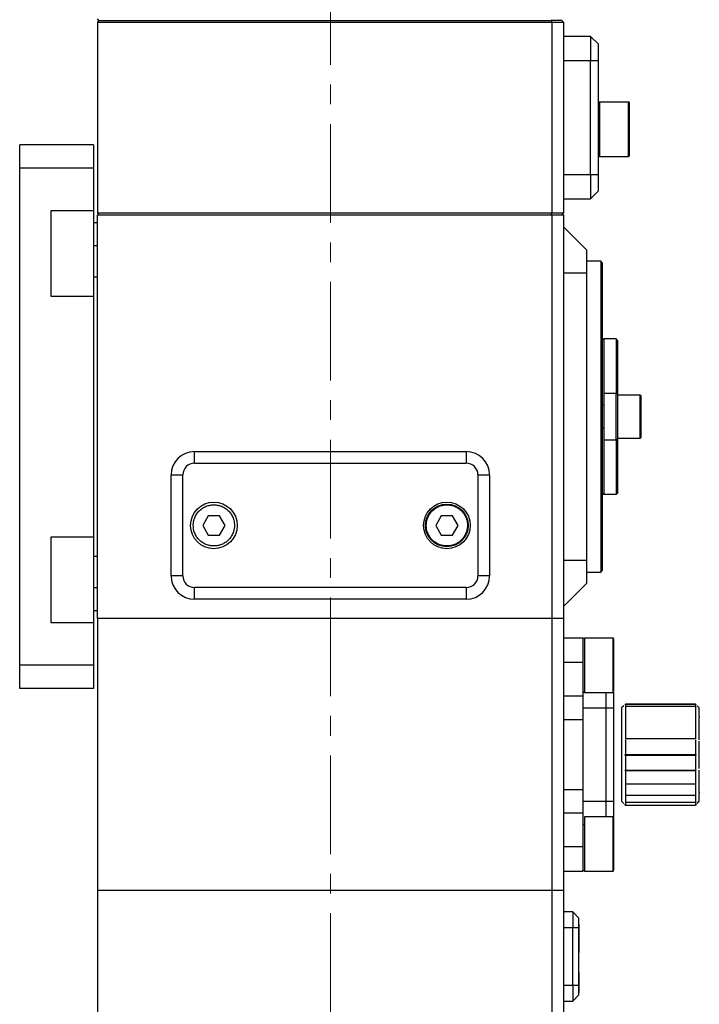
# Model space of a CAD drawing. Header units: inches. Extents: x 2.7 to 30.9, y 2.6 to 27.9.
# Tile 3 of 20: x 11.2 to 14.6, y 13.6 to 18.6. Entities that reach past the tile are written whole.
import ezdxf

# ---------------------------------------------------------------- set-up
doc = ezdxf.new("R2010")
doc.units = ezdxf.units.IN
doc.header["$MEASUREMENT"] = 0
doc.linetypes.add('CENTERX2', pattern=[0.8, 0.5, -0.1, 0.1, -0.1])

msp = doc.modelspace()

# ---------------------------------------------------------------- linework, layer by layer
at = {"color": 7, "linetype": 'CENTERX2', "lineweight": 18}
msp.add_line((12.74, 8.7637), (12.74, 22.7657), dxfattribs=at)
at = {"color": 7, "linetype": 'Continuous', "lineweight": 25}
for p, q in [((11.5668, 18.5885), (11.5589, 18.5964)), ((11.5668, 18.5885), (11.5589, 18.5807)), ((11.5589, 18.5807), (11.5589, 17.6122)), ((11.5589, 18.5807), (13.8621, 18.5807)), ((11.5668, 18.5885), (13.8588, 18.5885)), ((13.8588, 18.5885), (13.8621, 18.5807)), ((13.9132, 18.5885), (13.8588, 18.5885)), ((13.8621, 18.5807), (13.8621, 17.6122)), ((13.8621, 18.5807), (13.9211, 18.5807)), ((13.9211, 18.5807), (13.9132, 18.5885)), ((13.9211, 18.5807), (13.9211, 17.6122)), ((14.0589, 18.5078), (13.9211, 18.5078)), ((14.0589, 18.5078), (14.0589, 18.3858)), ((14.0983, 18.4685), (14.0589, 18.5078)), ((14.0983, 18.3858), (14.0983, 18.4685)), ((14.0589, 17.807), (14.0589, 18.3858)), ((14.0589, 18.3858), (14.0983, 18.3858)), ((14.0983, 17.807), (14.0983, 18.3858)), ((14.2518, 18.1752), (14.1035, 18.1752)), ((11.5392, 17.9586), (11.1652, 17.9586)), ((11.1652, 17.8405), (11.1652, 17.9586)), ((11.5392, 17.9586), (11.5392, 17.8405)), ((14.1035, 17.8996), (14.2518, 17.8996)), ((11.1652, 15.3208), (11.1652, 17.8405)), ((11.5392, 17.8405), (11.1652, 17.8405)), ((11.5392, 17.8405), (11.5392, 17.624)), ((14.0589, 17.807), (14.0589, 17.685)), ((14.0983, 17.807), (14.0589, 17.807)), ((14.0983, 17.7244), (14.0983, 17.807)), ((14.0589, 17.685), (14.0983, 17.7244)), ((13.9211, 17.685), (14.0589, 17.685)), ((11.3227, 17.624), (11.3227, 17.1909)), ((11.5392, 17.624), (11.3227, 17.624)), ((11.5392, 17.624), (11.5392, 17.1909)), ((13.8621, 17.6122), (11.5589, 17.6122)), ((11.5589, 17.6122), (11.5668, 17.6043)), ((11.5589, 17.6043), (13.8621, 17.6043)), ((11.5589, 15.557), (11.5589, 17.6043)), ((13.8588, 17.6043), (13.8621, 17.6122)), ((13.9211, 17.6122), (13.8621, 17.6122)), ((13.8621, 17.6043), (13.9211, 17.6043)), ((13.8621, 17.6043), (13.8621, 15.557)), ((13.9211, 17.6122), (13.9132, 17.6043)), ((13.9211, 17.6043), (13.9211, 15.557)), ((11.5392, 17.5649), (11.5589, 17.5649)), ((14.0392, 17.4252), (13.9211, 17.5433)), ((11.5589, 17.4468), (11.5392, 17.4468)), ((14.0392, 17.309), (14.0392, 17.4252)), ((14.1101, 17.3681), (14.0392, 17.3681)), ((14.118, 17.3602), (14.1101, 17.3681)), ((14.1101, 17.3681), (14.1101, 16.5807)), ((14.118, 17.3602), (14.118, 16.5807)), ((11.5392, 17.2893), (11.5589, 17.2893)), ((13.9211, 17.309), (14.0392, 17.309)), ((14.0392, 15.8523), (14.0392, 17.309)), ((11.3227, 17.1909), (11.5392, 17.1909)), ((11.5392, 17.1909), (11.5392, 15.9704)), ((14.1258, 16.9744), (14.118, 16.9665)), ((14.1888, 16.9744), (14.1258, 16.9744)), ((14.1258, 16.9744), (14.1258, 16.6988)), ((14.196, 16.9672), (14.1888, 16.9744)), ((14.1888, 16.9744), (14.1888, 16.6988)), ((14.1967, 16.6983), (14.1967, 16.9664)), ((14.1888, 16.6988), (14.1258, 16.6988)), ((14.1258, 16.6988), (14.1258, 16.4626)), ((14.1967, 16.6909), (14.1888, 16.6988)), ((14.1888, 16.4626), (14.1888, 16.6988)), ((14.1967, 16.4704), (14.1967, 16.6909)), ((14.3109, 16.6889), (14.1967, 16.6889)), ((14.1258, 16.6397), (14.118, 16.6397)), ((14.1101, 16.5807), (14.1101, 15.7933)), ((14.118, 16.5807), (14.118, 15.8011)), ((14.118, 16.5216), (14.1258, 16.5216)), ((14.1888, 16.4626), (14.1967, 16.4704)), ((14.1967, 16.4724), (14.3109, 16.4724)), ((14.1967, 16.1948), (14.1967, 16.4704)), ((14.1258, 16.4626), (14.1888, 16.4626)), ((14.1258, 16.4626), (14.1258, 16.187)), ((14.1888, 16.4626), (14.1888, 16.187)), ((12.051, 16.3444), (12.051, 16.4035)), ((12.051, 16.4035), (13.429, 16.4035)), ((13.429, 16.4035), (13.429, 16.3444)), ((12.051, 16.3444), (13.429, 16.3444)), ((11.9329, 16.2854), (11.992, 16.2854)), ((11.9329, 15.7736), (11.9329, 16.2854)), ((11.992, 15.7736), (11.992, 16.2854)), ((13.4881, 16.2854), (13.4881, 15.7736)), ((13.4881, 16.2854), (13.5471, 16.2854)), ((13.5471, 16.2854), (13.5471, 15.7736)), ((14.118, 16.1948), (14.1258, 16.187)), ((14.1258, 16.187), (14.1888, 16.187)), ((14.1888, 16.187), (14.1967, 16.1948)), ((12.1212, 16.0784), (12.093, 16.0295)), ((12.1777, 16.0784), (12.1212, 16.0784)), ((12.206, 16.0295), (12.1777, 16.0784)), ((13.3023, 16.0784), (13.2741, 16.0295)), ((13.3588, 16.0784), (13.3023, 16.0784)), ((13.3871, 16.0295), (13.3588, 16.0784)), ((12.093, 16.0295), (12.1212, 15.9806)), ((12.1777, 15.9806), (12.206, 16.0295)), ((13.2741, 16.0295), (13.3023, 15.9806)), ((13.3588, 15.9806), (13.3871, 16.0295)), ((14.1181, 16.0352), (14.118, 16.0352)), ((11.3227, 15.9704), (11.3227, 15.5374)), ((11.5392, 15.9704), (11.3227, 15.9704)), ((11.5392, 15.9704), (11.5392, 15.5374)), ((12.1212, 15.9806), (12.1777, 15.9806)), ((13.3023, 15.9806), (13.3588, 15.9806)), ((14.118, 16.0137), (14.1181, 16.0137)), ((11.5589, 15.872), (11.5392, 15.872)), ((14.118, 15.8877), (14.1181, 15.8877)), ((14.0392, 15.8523), (13.9211, 15.8523)), ((14.0392, 15.7362), (14.0392, 15.8523)), ((11.992, 15.7736), (11.9329, 15.7736)), ((13.5471, 15.7736), (13.4881, 15.7736)), ((14.0392, 15.7933), (14.1101, 15.7933)), ((14.1101, 15.7933), (14.118, 15.8011)), ((13.9211, 15.6181), (14.0392, 15.7362)), ((11.5392, 15.7145), (11.5589, 15.7145)), ((13.429, 15.7145), (12.051, 15.7145)), ((12.051, 15.6555), (12.051, 15.7145)), ((13.429, 15.7145), (13.429, 15.6555)), ((13.429, 15.6555), (12.051, 15.6555)), ((11.5589, 15.5964), (11.5392, 15.5964)), ((11.3227, 15.5374), (11.5392, 15.5374)), ((11.5392, 15.5374), (11.5392, 15.3208)), ((13.8621, 15.557), (11.5589, 15.557)), ((11.5589, 15.557), (11.5589, 14.1791)), ((13.9211, 15.557), (13.8621, 15.557)), ((13.8621, 15.557), (13.8621, 14.1791)), ((13.9211, 15.557), (13.9211, 14.1791)), ((14.0195, 15.4586), (13.9211, 15.4586)), ((14.0195, 15.4586), (14.0195, 15.3366)), ((14.1731, 15.4586), (14.0274, 15.4586)), ((11.5392, 15.3208), (11.1652, 15.3208)), ((11.1652, 15.2027), (11.1652, 15.3208)), ((11.5392, 15.3208), (11.5392, 15.2027)), ((14.0195, 15.3366), (14.0195, 15.1633)), ((11.5392, 15.2027), (11.1652, 15.2027)), ((14.0274, 15.183), (14.1731, 15.183)), ((14.1377, 15.1043), (14.1377, 15.183)), ((14.1759, 15.1842), (14.177, 15.183)), ((14.177, 15.1043), (14.177, 15.183)), ((14.0195, 15.1633), (13.9211, 15.1633)), ((14.0195, 15.1633), (14.0195, 15.0452)), ((14.2321, 15.12), (14.2361, 15.124)), ((14.2361, 15.1239), (14.2321, 15.12)), ((14.2361, 15.124), (14.5904, 15.124)), ((14.2361, 15.1239), (14.2361, 15.1115)), ((14.5904, 15.1239), (14.2361, 15.1239)), ((14.5904, 15.124), (14.5943, 15.12)), ((14.5943, 15.12), (14.5904, 15.1239)), ((14.5904, 15.1239), (14.5904, 15.1115)), ((14.0195, 15.1043), (14.1377, 15.1043)), ((14.1377, 14.6318), (14.1377, 15.1043)), ((14.1377, 15.1043), (14.177, 15.1043)), ((14.177, 14.6318), (14.177, 15.1043)), ((14.2275, 15.1154), (14.2164, 15.1043)), ((14.2164, 15.1043), (14.2164, 14.6318)), ((14.5904, 15.1115), (14.2361, 15.1115)), ((14.2361, 15.1101), (14.2361, 14.9473)), ((14.5904, 15.1101), (14.5904, 14.9473)), ((14.6101, 15.1043), (14.599, 15.1154)), ((13.9211, 15.0452), (14.0195, 15.0452)), ((14.0195, 15.0452), (14.0195, 14.6909)), ((14.5904, 14.9473), (14.2361, 14.9473)), ((14.2361, 14.943), (14.2361, 14.8683)), ((14.5904, 14.943), (14.5904, 14.8683)), ((14.6101, 14.902), (14.6101, 14.902)), ((14.2321, 14.866), (14.2361, 14.8683)), ((14.2361, 14.8637), (14.2321, 14.866)), ((14.5943, 14.866), (14.2321, 14.866)), ((14.2361, 14.8683), (14.5904, 14.8683)), ((14.2361, 14.8637), (14.2361, 14.7892)), ((14.5904, 14.8637), (14.2361, 14.8637)), ((14.5904, 14.8683), (14.5943, 14.866)), ((14.5943, 14.866), (14.5904, 14.8637)), ((14.5904, 14.8637), (14.5904, 14.7892)), ((14.2321, 14.7883), (14.2361, 14.7892)), ((14.2361, 14.7849), (14.2321, 14.7883)), ((14.2321, 14.7883), (14.5943, 14.7883)), ((14.2361, 14.7892), (14.5904, 14.7892)), ((14.2361, 14.7849), (14.2361, 14.7178)), ((14.5904, 14.7849), (14.2361, 14.7849)), ((14.5904, 14.7892), (14.5943, 14.7883)), ((14.5943, 14.7883), (14.5904, 14.7849)), ((14.5904, 14.7849), (14.5904, 14.7178)), ((14.6101, 14.8081), (14.6101, 14.8083)), ((13.9211, 14.6909), (14.0195, 14.6909)), ((14.0195, 14.6909), (14.0195, 14.5728)), ((14.5904, 14.7178), (14.2361, 14.7178)), ((14.2361, 14.7142), (14.2361, 14.6612)), ((14.5904, 14.7142), (14.5904, 14.6612)), ((14.0195, 14.6318), (14.1377, 14.6318)), ((14.1377, 14.6318), (14.177, 14.6318)), ((14.1377, 14.5531), (14.1377, 14.6318)), ((14.177, 14.5531), (14.177, 14.6318)), ((14.2164, 14.6318), (14.2275, 14.6208)), ((14.5904, 14.6612), (14.2361, 14.6612)), ((14.2361, 14.6585), (14.2361, 14.6247)), ((14.5904, 14.6247), (14.2361, 14.6247)), ((14.2361, 14.6234), (14.2361, 14.6122)), ((14.5904, 14.6585), (14.5904, 14.6247)), ((14.5904, 14.6234), (14.5904, 14.6122)), ((14.599, 14.6208), (14.6101, 14.6318)), ((13.9211, 14.5728), (14.0195, 14.5728)), ((14.0195, 14.5728), (14.0195, 14.3996)), ((14.2361, 14.6122), (14.2321, 14.6161)), ((14.2321, 14.6161), (14.2361, 14.6122)), ((14.2361, 14.6122), (14.5904, 14.6122)), ((14.5904, 14.6122), (14.5943, 14.6161)), ((14.5943, 14.6161), (14.5904, 14.6122)), ((14.1731, 14.5531), (14.0274, 14.5531)), ((14.0274, 14.5531), (14.0274, 14.2775)), ((14.1759, 14.552), (14.177, 14.5531)), ((14.0195, 14.5137), (14.0274, 14.5137)), ((14.0195, 14.3996), (14.0195, 14.2775)), ((13.9211, 14.2775), (14.0195, 14.2775)), ((14.0274, 14.2775), (14.1731, 14.2775)), ((13.8621, 14.1791), (11.5589, 14.1791)), ((11.5589, 14.1791), (11.5589, 12.683)), ((13.9211, 14.1791), (13.8621, 14.1791)), ((13.8621, 14.1791), (13.8621, 12.683)), ((13.9211, 14.1791), (13.9211, 12.683)), ((13.9684, 14.0708), (13.9211, 14.0708)), ((13.9684, 14.0708), (13.9684, 13.9921)), ((13.9999, 14.0393), (13.9684, 14.0708)), ((13.9999, 13.9921), (13.9999, 14.0393)), ((13.9211, 13.9921), (13.9684, 13.9921)), ((13.9684, 13.9921), (13.9999, 13.9921)), ((13.9684, 13.6968), (13.9684, 13.9921)), ((14.0009, 14.0089), (13.9999, 14.0089)), ((13.9999, 13.6968), (13.9999, 13.9921)), ((14.0009, 13.8653), (14.0009, 14.0089)), ((14.0009, 13.8653), (13.9999, 13.8653)), ((14.0009, 13.763), (13.9999, 13.763)), ((14.0009, 13.7096), (14.0009, 13.763)), ((13.9684, 13.6968), (13.9211, 13.6968)), ((13.9684, 13.6968), (13.9684, 13.6181)), ((13.9999, 13.6968), (13.9684, 13.6968)), ((14.0009, 13.7096), (13.9999, 13.7096)), ((13.9999, 13.6496), (13.9999, 13.6968)), ((14.0009, 13.6962), (13.9999, 13.6962)), ((14.0009, 13.6962), (14.0009, 13.7096)), ((14.0009, 13.6617), (14.0009, 13.6962)), ((13.9684, 13.6181), (13.9999, 13.6496)), ((14.0009, 13.6617), (13.9999, 13.6617)), ((13.9211, 13.6181), (13.9684, 13.6181))]:
    msp.add_line(p, q, dxfattribs=at)
at = {"color": 8, "linetype": 'Continuous', "lineweight": 25}
for p, q in [((13.9211, 18.3858), (14.0589, 18.3858)), ((14.2518, 17.8996), (14.2518, 18.1752)), ((14.0589, 17.807), (13.9211, 17.807)), ((14.3109, 16.4724), (14.3109, 16.6889)), ((14.0274, 15.4586), (14.0274, 15.183)), ((14.1731, 15.183), (14.1731, 15.4586)), ((13.9211, 15.3366), (14.0195, 15.3366)), ((14.1731, 14.2775), (14.1731, 14.5531)), ((14.0195, 14.3996), (13.9211, 14.3996))]:
    msp.add_line(p, q, dxfattribs=at)
at = {"color": 7, "linetype": 'Continuous', "lineweight": 25}
for centre, radius in [((12.1495, 16.0295), 0.1181), ((13.3306, 16.0295), 0.1181), ((13.3306, 16.0295), 0.1083)]:
    msp.add_circle(centre, radius, dxfattribs=at)
for centre, radius, start, end in [((14.2518, 18.1712), 0.00394, 0, 90), ((14.2518, 17.9035), 0.00394, 270, 0), ((14.3109, 16.685), 0.00394, 0, 90), ((14.3109, 16.4763), 0.00394, 270, 0), ((12.051, 16.2854), 0.1181, 90, 180), ((13.429, 16.2854), 0.1181, 0, 90), ((12.051, 16.2854), 0.0591, 90, 180), ((13.429, 16.2854), 0.0591, 0, 90), ((12.051, 15.7736), 0.1181, 180, 270), ((12.051, 15.7736), 0.0591, 180, 270), ((13.429, 15.7736), 0.0591, 270, 0), ((13.429, 15.7736), 0.1181, 270, 0), ((14.0274, 15.4507), 0.00787, 90, 180), ((14.1731, 15.4547), 0.00394, 0, 90), ((14.0274, 15.1909), 0.00787, 180, 270), ((14.1731, 15.187), 0.00394, 270, 0), ((14.1731, 14.5492), 0.00394, 0, 90), ((14.0274, 14.2854), 0.00787, 180, 270), ((14.1731, 14.2815), 0.00394, 270, 0)]:
    msp.add_arc(centre, radius, start, end, dxfattribs=at)
for points, knots in [([(14.1062, 18.1752), (14.1051, 18.175), (14.1031, 18.1748), (14.1005, 18.173), (14.0986, 18.1704), (14.0984, 18.1683), (14.0983, 18.1673)], [0, 0, 0, 0, 0.250232, 0.500361, 0.750301, 1, 1, 1, 1]), ([(14.2558, 17.9836), (14.2558, 17.9998), (14.2558, 18.0247), (14.2558, 18.06), (14.2558, 18.0864), (14.2558, 18.1109), (14.2558, 18.1383), (14.2558, 18.1623), (14.2558, 18.1723), (14.2558, 18.1709), (14.2558, 18.1708)], [0, 0, 0, 0, 0.189672, 0.292831, 0.39607, 0.499229, 0.602468, 0.79214, 0.981813, 1, 1, 1, 1]), ([(14.2558, 17.9039), (14.2558, 17.9041), (14.2558, 17.9045), (14.2558, 17.9119), (14.2558, 17.9243), (14.2558, 17.9463), (14.2558, 17.9689), (14.2558, 17.9836)], [0, 0, 0, 0, 0.14543, 0.322123, 0.498681, 0.675374, 1, 1, 1, 1]), ([(14.0983, 17.9075), (14.0984, 17.9064), (14.0986, 17.9044), (14.1005, 17.9017), (14.1031, 17.8999), (14.1051, 17.8997), (14.1062, 17.8996)], [0, 0, 0, 0, 0.249699, 0.499639, 0.749768, 1, 1, 1, 1]), ([(14.3148, 16.4763), (14.3148, 16.4763), (14.3148, 16.4873), (14.3148, 16.5265), (14.3148, 16.553), (14.3148, 16.5807)], [0, 0, 0, 0, 0.5, 0.5, 1, 1, 1, 1]), ([(12.0451, 16.0295), (12.0452, 16.0317), (12.0453, 16.0361), (12.0459, 16.0426), (12.0469, 16.049), (12.0483, 16.0554), (12.0502, 16.0617), (12.0541, 16.0725), (12.0616, 16.0872), (12.0752, 16.1037), (12.0918, 16.1173), (12.1103, 16.1269), (12.1298, 16.1326), (12.1495, 16.1344), (12.1691, 16.1326), (12.1886, 16.1269), (12.2072, 16.1173), (12.2237, 16.1038), (12.2373, 16.0872), (12.2459, 16.0706), (12.2508, 16.0555), (12.2533, 16.0426), (12.2536, 16.0339), (12.2538, 16.0295)], [0, 0, 0, 0, 0.020146, 0.040136, 0.06005, 0.079967, 0.099967, 0.120131, 0.18508, 0.250093, 0.315042, 0.380056, 0.440011, 0.500029, 0.559984, 0.620002, 0.684951, 0.749965, 0.814914, 0.879927, 0.920044, 0.959855, 1, 1, 1, 1]), ([(13.2262, 16.0295), (13.2263, 16.0317), (13.2264, 16.0361), (13.227, 16.0426), (13.228, 16.049), (13.2294, 16.0554), (13.2313, 16.0617), (13.2352, 16.0725), (13.2427, 16.0872), (13.2563, 16.1037), (13.2729, 16.1173), (13.2914, 16.1269), (13.3109, 16.1326), (13.3306, 16.1344), (13.3502, 16.1326), (13.3697, 16.1269), (13.3883, 16.1173), (13.4048, 16.1038), (13.4184, 16.0872), (13.427, 16.0706), (13.4319, 16.0555), (13.4344, 16.0426), (13.4347, 16.0339), (13.4349, 16.0295)], [0, 0, 0, 0, 0.020146, 0.040136, 0.06005, 0.079967, 0.099967, 0.120131, 0.18508, 0.250093, 0.315042, 0.380056, 0.440011, 0.500029, 0.559984, 0.620002, 0.684951, 0.749965, 0.814914, 0.879927, 0.920044, 0.959855, 1, 1, 1, 1]), ([(12.2538, 16.0295), (12.2538, 16.0273), (12.2537, 16.0229), (12.253, 16.0164), (12.252, 16.0099), (12.2506, 16.0035), (12.2488, 15.9972), (12.2449, 15.9865), (12.2373, 15.9718), (12.2237, 15.9552), (12.2072, 15.9416), (12.1886, 15.9321), (12.1691, 15.9264), (12.1495, 15.9245), (12.1298, 15.9264), (12.1103, 15.9321), (12.0918, 15.9416), (12.0752, 15.9552), (12.0616, 15.9718), (12.053, 15.9884), (12.0482, 16.0035), (12.0456, 16.0164), (12.0453, 16.0251), (12.0451, 16.0295)], [0, 0, 0, 0, 0.0201461, 0.0401363, 0.0600498, 0.0799668, 0.0999674, 0.1201309, 0.1850799, 0.2500934, 0.3150425, 0.380056, 0.4400106, 0.500029, 0.5599836, 0.620002, 0.684951, 0.7499645, 0.8149136, 0.8799271, 0.9200444, 0.9598548, 1, 1, 1, 1]), ([(13.4349, 16.0295), (13.4349, 16.0273), (13.4348, 16.0229), (13.4342, 16.0164), (13.4331, 16.0099), (13.4317, 16.0035), (13.4299, 15.9972), (13.426, 15.9865), (13.4184, 15.9718), (13.4048, 15.9552), (13.3883, 15.9416), (13.3697, 15.9321), (13.3502, 15.9264), (13.3306, 15.9245), (13.3109, 15.9264), (13.2914, 15.9321), (13.2729, 15.9416), (13.2563, 15.9552), (13.2427, 15.9718), (13.2342, 15.9884), (13.2293, 16.0035), (13.2267, 16.0164), (13.2264, 16.0251), (13.2262, 16.0295)], [0, 0, 0, 0, 0.020146, 0.040136, 0.06005, 0.079967, 0.099967, 0.120131, 0.18508, 0.250093, 0.315042, 0.380056, 0.440011, 0.500029, 0.559984, 0.620002, 0.684951, 0.749965, 0.814914, 0.879927, 0.920044, 0.959855, 1, 1, 1, 1]), ([(14.177, 15.3411), (14.177, 15.3574), (14.177, 15.3827), (14.177, 15.411), (14.177, 15.4295), (14.177, 15.4432), (14.177, 15.4533), (14.177, 15.4527), (14.177, 15.4524)], [0, 0, 0, 0, 0.264971, 0.409084, 0.553308, 0.69742, 0.841644, 1, 1, 1, 1]), ([(14.177, 15.1892), (14.177, 15.1887), (14.177, 15.1867), (14.177, 15.2003), (14.177, 15.2205), (14.177, 15.2411), (14.177, 15.2647), (14.177, 15.2981), (14.177, 15.3242), (14.177, 15.3411)], [0, 0, 0, 0, 0.0878773, 0.3062787, 0.4250627, 0.5439386, 0.6627227, 0.7815987, 1, 1, 1, 1]), ([(14.6101, 15.0604), (14.6101, 15.0623), (14.6101, 15.0661), (14.6101, 15.0714), (14.6101, 15.0763), (14.6101, 15.0809), (14.6101, 15.085), (14.6101, 15.0888), (14.6101, 15.093), (14.6101, 15.0973), (14.6101, 15.101), (14.6101, 15.1034), (14.6101, 15.104), (14.6101, 15.1042)], [0, 0, 0, 0, 0.0717367, 0.1431569, 0.2143893, 0.2855638, 0.3568104, 0.4282588, 0.5000377, 0.6253518, 0.7499862, 0.874637, 1, 1, 1, 1]), ([(14.6101, 14.943), (14.6101, 14.9462), (14.6101, 14.9525), (14.6101, 14.9618), (14.6101, 14.9709), (14.6101, 14.9798), (14.6101, 14.9886), (14.6101, 14.9971), (14.6101, 15.0075), (14.6101, 15.0194), (14.6101, 15.0325), (14.6101, 15.0447), (14.6101, 15.052), (14.6101, 15.0557)], [0, 0, 0, 0, 0.071737, 0.143157, 0.214389, 0.285564, 0.35681, 0.428259, 0.500038, 0.625352, 0.749986, 0.874637, 1, 1, 1, 1]), ([(14.6101, 14.8662), (14.6101, 14.8695), (14.6101, 14.8762), (14.6101, 14.8863), (14.6101, 14.8962), (14.6101, 14.9062), (14.6101, 14.916), (14.6101, 14.9258), (14.6101, 14.9323), (14.6101, 14.9355)], [0, 0, 0, 0, 0.1435039, 0.2863617, 0.4288305, 0.5711694, 0.7136383, 0.8564961, 1, 1, 1, 1]), ([(14.6101, 14.8973), (14.6101, 14.8972), (14.6101, 14.897), (14.6101, 14.8982), (14.6101, 14.9005), (14.6101, 14.9037), (14.6101, 14.907), (14.6101, 14.9091)], [0, 0, 0, 0, 0.0799824, 0.3836107, 0.5364005, 0.6908867, 1, 1, 1, 1]), ([(14.6101, 14.797), (14.6101, 14.8002), (14.6101, 14.8066), (14.6101, 14.8164), (14.6101, 14.8262), (14.6101, 14.8361), (14.6101, 14.8461), (14.6101, 14.8561), (14.6101, 14.8628), (14.6101, 14.8662)], [0, 0, 0, 0, 0.1435039, 0.2863617, 0.4288306, 0.5711695, 0.7136383, 0.8564961, 1, 1, 1, 1]), ([(14.6101, 14.6781), (14.6101, 14.6802), (14.6101, 14.6842), (14.6101, 14.6907), (14.6101, 14.6975), (14.6101, 14.7046), (14.6101, 14.712), (14.6101, 14.7197), (14.6101, 14.7296), (14.6101, 14.7421), (14.6101, 14.7573), (14.6101, 14.7731), (14.6101, 14.784), (14.6101, 14.7895)], [0, 0, 0, 0, 0.071737, 0.143157, 0.214389, 0.285564, 0.35681, 0.428259, 0.500038, 0.625352, 0.749986, 0.874637, 1, 1, 1, 1]), ([(14.6101, 14.6318), (14.6101, 14.6319), (14.6101, 14.632), (14.6101, 14.6328), (14.6101, 14.6339), (14.6101, 14.6355), (14.6101, 14.6375), (14.6101, 14.6399), (14.6101, 14.6435), (14.6101, 14.6485), (14.6101, 14.6556), (14.6101, 14.6639), (14.6101, 14.6703), (14.6101, 14.6736)], [0, 0, 0, 0, 0.071737, 0.143157, 0.214389, 0.285564, 0.35681, 0.428259, 0.500038, 0.625352, 0.749986, 0.874637, 1, 1, 1, 1]), ([(14.177, 14.4356), (14.177, 14.4519), (14.177, 14.4772), (14.177, 14.5055), (14.177, 14.524), (14.177, 14.5377), (14.177, 14.5478), (14.177, 14.5472), (14.177, 14.5469)], [0, 0, 0, 0, 0.264971, 0.409084, 0.553308, 0.69742, 0.841644, 1, 1, 1, 1]), ([(14.177, 14.2837), (14.177, 14.2832), (14.177, 14.2812), (14.177, 14.2948), (14.177, 14.315), (14.177, 14.3355), (14.177, 14.3592), (14.177, 14.3925), (14.177, 14.4187), (14.177, 14.4356)], [0, 0, 0, 0, 0.087877, 0.306279, 0.425063, 0.543939, 0.662723, 0.781599, 1, 1, 1, 1])]:
    msp.add_open_spline(points, degree=3, knots=knots, dxfattribs=at)
at = {"color": 8, "linetype": 'Continuous', "lineweight": 25}
msp.add_open_spline([(14.1062, 17.9003), (14.1062, 17.9), (14.1062, 17.8958), (14.1062, 17.9071), (14.1062, 17.935), (14.1062, 17.9807), (14.1062, 18.0345), (14.1062, 18.0887), (14.1062, 18.1357), (14.1062, 18.1654), (14.1062, 18.1783), (14.1062, 18.1748), (14.1062, 18.1746)], degree=3, knots=[0, 0, 0, 0, 0.007061, 0.130389, 0.253718, 0.377046, 0.500375, 0.623703, 0.747032, 0.87036, 0.993689, 1, 1, 1, 1], dxfattribs=at)
at = {"color": 7, "linetype": 'Continuous', "lineweight": 25}
for points in [[(14.3148, 16.5807), (14.3148, 16.6382), (14.3148, 16.685), (14.3148, 16.685)], [(14.3148, 16.5807), (14.3148, 16.6382), (14.3148, 16.685), (14.3148, 16.685)], [(14.6101, 15.1043), (14.6101, 15.1043), (14.6101, 15.1043), (14.6101, 15.1043), (14.6101, 15.1042)], [(14.6101, 15.0604), (14.6101, 15.0596), (14.6101, 15.0581), (14.6101, 15.0565), (14.6101, 15.0557)], [(14.6101, 14.6781), (14.6101, 14.6774), (14.6101, 14.6758), (14.6101, 14.6743), (14.6101, 14.6736)]]:
    msp.add_open_spline(points, degree=3, dxfattribs=at)

doc.saveas('drawing.dxf')
